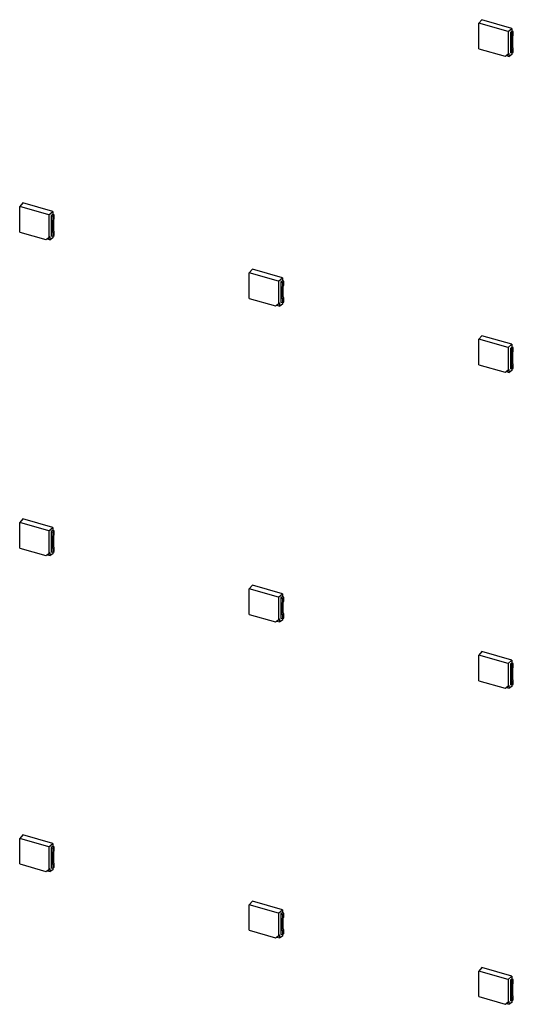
# Model space of a CAD drawing. Header units: millimetres. Extents: x 0 to 210, y 0 to 297.
# Tile 18 of 28: x 100 to 107, y 232 to 245. Entities that reach past the tile are written whole.
import ezdxf

# ---------------------------------------------------------------- set-up
doc = ezdxf.new("R2010")
doc.units = ezdxf.units.MM
doc.header["$LTSCALE"] = 19.36
doc.layers.get('0').update_dxf_attribs({"linetype": 'CONTINUOUS'})

msp = doc.modelspace()

# ---------------------------------------------------------------- linework, layer by layer
at = {"color": 7, "linetype": 'Continuous'}
for p, q in [((106.40097, 245.44332), (106.35875, 245.39767)), ((106.35875, 245.05969), (106.35875, 245.39767)), ((106.74622, 245.28582), (106.35875, 245.39767)), ((106.79687, 245.32903), (106.40097, 245.44332)), ((106.74622, 245.28582), (106.79687, 245.32903)), ((106.74622, 245.28582), (106.74622, 244.9878)), ((106.79687, 245.29068), (106.77738, 245.27568)), ((106.77738, 245.27568), (106.77738, 245.00597)), ((106.77738, 245.27568), (106.79756, 245.26985)), ((106.79687, 245.32904), (106.79687, 245.29069)), ((106.81543, 245.28532), (106.79687, 245.29068)), ((106.79756, 245.26985), (106.81543, 245.28532)), ((106.79756, 245.26985), (106.79756, 245.21829)), ((106.81542, 245.23373), (106.81543, 245.28532)), ((106.79137, 245.20368), (106.79137, 245.06989)), ((106.81542, 245.23373), (106.79756, 245.21829)), ((106.80924, 245.08537), (106.80924, 245.21915)), ((106.35875, 245.05969), (106.70626, 244.95937)), ((106.79756, 245.00015), (106.77738, 245.00597)), ((106.79756, 245.0517), (106.81543, 245.06721)), ((106.79756, 245.0517), (106.79756, 245.00015)), ((106.79756, 245.00015), (106.81543, 245.01562)), ((106.81543, 245.01562), (106.81543, 245.06721)), ((106.70626, 244.95937), (106.74622, 244.9878)), ((106.70626, 244.95937), (106.72542, 244.96904)), ((106.7618, 244.99492), (106.72542, 244.96904)), ((106.72542, 244.96904), (106.7618, 244.95854)), ((106.74622, 244.9878), (106.7618, 244.99492)), ((106.7618, 244.95854), (106.7618, 244.99492)), ((106.79687, 244.98262), (106.7618, 244.95854)), ((106.79687, 245.00015), (106.79687, 244.98263)), ((100.32757, 243.02109), (100.28534, 242.97544)), ((100.28534, 242.63746), (100.28534, 242.97544)), ((100.67281, 242.86359), (100.28534, 242.97544)), ((100.72346, 242.9068), (100.32757, 243.02109)), ((100.67281, 242.86359), (100.72346, 242.9068)), ((100.67281, 242.86359), (100.67281, 242.56556)), ((100.72346, 242.86845), (100.70398, 242.85344)), ((100.70398, 242.85344), (100.70398, 242.58374)), ((100.70398, 242.85344), (100.72416, 242.84762)), ((100.74202, 242.86309), (100.72346, 242.86845)), ((100.72347, 242.9068), (100.72347, 242.86845)), ((100.72416, 242.84762), (100.74202, 242.86309)), ((100.72416, 242.84762), (100.72416, 242.79606)), ((100.74202, 242.81149), (100.72416, 242.79606)), ((100.73583, 242.66313), (100.73583, 242.79691)), ((100.74202, 242.81149), (100.74202, 242.86309)), ((100.71797, 242.78144), (100.71797, 242.64766)), ((100.28534, 242.63746), (100.63285, 242.53714)), ((100.63285, 242.53714), (100.67281, 242.56556)), ((100.63285, 242.53714), (100.65201, 242.54681)), ((100.68839, 242.57269), (100.65201, 242.54681)), ((100.65201, 242.54681), (100.68839, 242.53631)), ((100.67281, 242.56556), (100.68839, 242.57269)), ((100.68839, 242.53631), (100.68839, 242.57269)), ((100.72346, 242.56039), (100.68839, 242.53631)), ((100.72416, 242.57791), (100.70398, 242.58374)), ((100.72347, 242.57791), (100.72347, 242.56039)), ((100.72416, 242.62947), (100.74202, 242.64498)), ((100.72416, 242.62947), (100.72416, 242.57791)), ((100.72416, 242.57791), (100.74202, 242.59339)), ((100.74202, 242.59339), (100.74202, 242.64498)), ((103.36427, 242.14447), (103.32205, 242.09882)), ((103.76017, 242.03018), (103.36427, 242.14447)), ((103.32205, 241.76084), (103.32205, 242.09882)), ((103.70951, 241.98696), (103.32205, 242.09882)), ((103.70951, 241.98696), (103.76017, 242.03018)), ((103.76017, 242.03018), (103.76017, 241.99183)), ((103.70951, 241.98696), (103.70951, 241.68894)), ((103.76017, 241.99183), (103.74068, 241.97682)), ((103.74068, 241.97682), (103.74068, 241.70712)), ((103.74068, 241.97682), (103.76086, 241.971)), ((103.75467, 241.90482), (103.75467, 241.77104)), ((103.77872, 241.98647), (103.76017, 241.99183)), ((103.76086, 241.971), (103.77872, 241.98647)), ((103.76086, 241.971), (103.76086, 241.91944)), ((103.77872, 241.93487), (103.76086, 241.91944)), ((103.77254, 241.78651), (103.77254, 241.92029)), ((103.77872, 241.93487), (103.77872, 241.98647)), ((103.32205, 241.76084), (103.66955, 241.66052)), ((103.76086, 241.75285), (103.77872, 241.76836)), ((103.76086, 241.75285), (103.76086, 241.70129)), ((103.77872, 241.71676), (103.77872, 241.76836)), ((103.66955, 241.66052), (103.70951, 241.68894)), ((103.66955, 241.66052), (103.68871, 241.67019)), ((103.7251, 241.69607), (103.68871, 241.67019)), ((103.68871, 241.67019), (103.7251, 241.65968)), ((103.70951, 241.68894), (103.7251, 241.69607)), ((103.7251, 241.65968), (103.7251, 241.69607)), ((103.76017, 241.68377), (103.7251, 241.65968)), ((103.76086, 241.70129), (103.74068, 241.70712)), ((103.76017, 241.70129), (103.76017, 241.68377)), ((103.76086, 241.70129), (103.77872, 241.71676)), ((106.40097, 241.26785), (106.35875, 241.2222)), ((106.79687, 241.15356), (106.40097, 241.26785)), ((106.35875, 240.88422), (106.35875, 241.2222)), ((106.74622, 241.11034), (106.35875, 241.2222)), ((106.74622, 241.11034), (106.79687, 241.15356)), ((106.74622, 241.11034), (106.74622, 240.81232)), ((106.79687, 241.11521), (106.77738, 241.1002)), ((106.77738, 241.1002), (106.77738, 240.8305)), ((106.77738, 241.1002), (106.79756, 241.09438)), ((106.79687, 241.15356), (106.79687, 241.11521)), ((106.81543, 241.10985), (106.79687, 241.11521)), ((106.79756, 241.09438), (106.81543, 241.10985)), ((106.81542, 241.05825), (106.81543, 241.10985)), ((106.79137, 241.0282), (106.79137, 240.89442)), ((106.79756, 241.09438), (106.79756, 241.04282)), ((106.81542, 241.05825), (106.79756, 241.04282)), ((106.80924, 240.90989), (106.80924, 241.04367)), ((106.35875, 240.88422), (106.70626, 240.7839)), ((106.79756, 240.87623), (106.81543, 240.89174)), ((106.79756, 240.87623), (106.79756, 240.82467)), ((106.79756, 240.82467), (106.81543, 240.84014)), ((106.81543, 240.84014), (106.81543, 240.89174)), ((106.70626, 240.7839), (106.74622, 240.81232)), ((106.70626, 240.7839), (106.72542, 240.79357)), ((106.7618, 240.81945), (106.72542, 240.79357)), ((106.72542, 240.79357), (106.7618, 240.78306)), ((106.74622, 240.81232), (106.7618, 240.81945)), ((106.7618, 240.78306), (106.7618, 240.81945)), ((106.79687, 240.80715), (106.7618, 240.78306)), ((106.79756, 240.82467), (106.77738, 240.8305)), ((106.79687, 240.82467), (106.79687, 240.80715)), ((100.32757, 238.84561), (100.28534, 238.79996)), ((100.28534, 238.46198), (100.28534, 238.79996)), ((100.67281, 238.68811), (100.28534, 238.79996)), ((100.72346, 238.73132), (100.32757, 238.84561)), ((100.67281, 238.68811), (100.72346, 238.73132)), ((100.67281, 238.68811), (100.67281, 238.39009)), ((100.72346, 238.69297), (100.70398, 238.67797)), ((100.70398, 238.67797), (100.70398, 238.40826)), ((100.70398, 238.67797), (100.72416, 238.67214)), ((100.74202, 238.68761), (100.72346, 238.69297)), ((100.72347, 238.73133), (100.72347, 238.69298)), ((100.72416, 238.67214), (100.74202, 238.68761)), ((100.72416, 238.67214), (100.72416, 238.62058)), ((100.74202, 238.63602), (100.72416, 238.62058)), ((100.74202, 238.63602), (100.74202, 238.68761)), ((100.71797, 238.60597), (100.71797, 238.47218)), ((100.73583, 238.48766), (100.73583, 238.62144)), ((100.28534, 238.46198), (100.63285, 238.36166)), ((100.63285, 238.36166), (100.67281, 238.39009)), ((100.63285, 238.36166), (100.65201, 238.37133)), ((100.68839, 238.39721), (100.65201, 238.37133)), ((100.65201, 238.37133), (100.68839, 238.36083)), ((100.67281, 238.39009), (100.68839, 238.39721)), ((100.68839, 238.36083), (100.68839, 238.39721)), ((100.72346, 238.38491), (100.68839, 238.36083)), ((100.72416, 238.40244), (100.70398, 238.40826)), ((100.72347, 238.40244), (100.72347, 238.38492)), ((100.72416, 238.45399), (100.74202, 238.4695)), ((100.72416, 238.45399), (100.72416, 238.40244)), ((100.72416, 238.40244), (100.74202, 238.41791)), ((100.74202, 238.41791), (100.74202, 238.4695)), ((103.36427, 237.96899), (103.32205, 237.92334)), ((103.32205, 237.58536), (103.32205, 237.92334)), ((103.70951, 237.81149), (103.32205, 237.92334)), ((103.76017, 237.8547), (103.36427, 237.96899)), ((103.70951, 237.81149), (103.76017, 237.8547)), ((103.76017, 237.85471), (103.76017, 237.81636)), ((103.70951, 237.81149), (103.70951, 237.51347)), ((103.76017, 237.81635), (103.74068, 237.80135)), ((103.74068, 237.80135), (103.74068, 237.53164)), ((103.74068, 237.80135), (103.76086, 237.79552)), ((103.75467, 237.72935), (103.75467, 237.59556)), ((103.77872, 237.81099), (103.76017, 237.81635)), ((103.76086, 237.79552), (103.77872, 237.81099)), ((103.76086, 237.79552), (103.76086, 237.74396)), ((103.77872, 237.7594), (103.76086, 237.74396)), ((103.77254, 237.61104), (103.77254, 237.74482)), ((103.77872, 237.7594), (103.77872, 237.81099)), ((103.32205, 237.58536), (103.66955, 237.48504)), ((103.76086, 237.57737), (103.77872, 237.59288)), ((103.77872, 237.54129), (103.77872, 237.59288)), ((103.66955, 237.48504), (103.70951, 237.51347)), ((103.66955, 237.48504), (103.68871, 237.49471)), ((103.7251, 237.52059), (103.68871, 237.49471)), ((103.68871, 237.49471), (103.7251, 237.48421)), ((103.70951, 237.51347), (103.7251, 237.52059)), ((103.7251, 237.48421), (103.7251, 237.52059)), ((103.76017, 237.50829), (103.7251, 237.48421)), ((103.76086, 237.52582), (103.74068, 237.53164)), ((103.76017, 237.52582), (103.76017, 237.5083)), ((103.76086, 237.57737), (103.76086, 237.52582)), ((103.76086, 237.52582), (103.77872, 237.54129)), ((106.40097, 237.09237), (106.35875, 237.04672)), ((106.79687, 236.97808), (106.40097, 237.09237)), ((106.74622, 236.93487), (106.35875, 237.04672)), ((106.35875, 236.70874), (106.35875, 237.04672)), ((106.74622, 236.93487), (106.79687, 236.97808)), ((106.74622, 236.93487), (106.74622, 236.63685)), ((106.79687, 236.93973), (106.77738, 236.92473)), ((106.79687, 236.97809), (106.79687, 236.93973)), ((106.81543, 236.93437), (106.79687, 236.93973)), ((106.79756, 236.9189), (106.81543, 236.93437)), ((106.81542, 236.88278), (106.81543, 236.93437)), ((106.77738, 236.92473), (106.79756, 236.9189)), ((106.77738, 236.92473), (106.77738, 236.65502)), ((106.79137, 236.85273), (106.79137, 236.71894)), ((106.79756, 236.9189), (106.79756, 236.86734)), ((106.81542, 236.88278), (106.79756, 236.86734)), ((106.80924, 236.73441), (106.80924, 236.8682)), ((106.35875, 236.70874), (106.70626, 236.60842)), ((106.79756, 236.70075), (106.81543, 236.71626)), ((106.79756, 236.70075), (106.79756, 236.6492)), ((106.81543, 236.66467), (106.81543, 236.71626)), ((106.70626, 236.60842), (106.74622, 236.63685)), ((106.70626, 236.60842), (106.72542, 236.61809)), ((106.7618, 236.64397), (106.72542, 236.61809)), ((106.72542, 236.61809), (106.7618, 236.60759)), ((106.74622, 236.63685), (106.7618, 236.64397)), ((106.7618, 236.60759), (106.7618, 236.64397)), ((106.79687, 236.63167), (106.7618, 236.60759)), ((106.79756, 236.6492), (106.77738, 236.65502)), ((106.79687, 236.6492), (106.79687, 236.63168)), ((106.79756, 236.6492), (106.81543, 236.66467)), ((100.32757, 234.67014), (100.28534, 234.62449)), ((100.28534, 234.28651), (100.28534, 234.62449)), ((100.67281, 234.51263), (100.28534, 234.62449)), ((100.72346, 234.55585), (100.32757, 234.67014)), ((100.67281, 234.51263), (100.72346, 234.55585)), ((100.67281, 234.51263), (100.67281, 234.21461)), ((100.72346, 234.5175), (100.70398, 234.50249)), ((100.70398, 234.50249), (100.70398, 234.23279)), ((100.70398, 234.50249), (100.72416, 234.49667)), ((100.74202, 234.51214), (100.72346, 234.5175)), ((100.72347, 234.55585), (100.72347, 234.5175)), ((100.72416, 234.49667), (100.74202, 234.51214)), ((100.72416, 234.49667), (100.72416, 234.44511)), ((100.74202, 234.46054), (100.74202, 234.51214)), ((100.71797, 234.43049), (100.71797, 234.29671)), ((100.74202, 234.46054), (100.72416, 234.44511)), ((100.73583, 234.31218), (100.73583, 234.44596)), ((100.28534, 234.28651), (100.63285, 234.18619)), ((100.63285, 234.18619), (100.67281, 234.21461)), ((100.68839, 234.22174), (100.65201, 234.19586)), ((100.67281, 234.21461), (100.68839, 234.22174)), ((100.68839, 234.18535), (100.68839, 234.22174)), ((100.72346, 234.20944), (100.68839, 234.18535)), ((100.72416, 234.22696), (100.70398, 234.23279)), ((100.72347, 234.22696), (100.72347, 234.20944)), ((100.72416, 234.27852), (100.74202, 234.29403)), ((100.72416, 234.27852), (100.72416, 234.22696)), ((100.72416, 234.22696), (100.74202, 234.24243)), ((100.74202, 234.24243), (100.74202, 234.29403)), ((100.63285, 234.18619), (100.65201, 234.19586)), ((100.65201, 234.19586), (100.68839, 234.18535)), ((103.36427, 233.79351), (103.32205, 233.74787)), ((103.70951, 233.63601), (103.32205, 233.74787)), ((103.32205, 233.40989), (103.32205, 233.74787)), ((103.76017, 233.67923), (103.36427, 233.79351)), ((103.70951, 233.63601), (103.76017, 233.67923)), ((103.70951, 233.63601), (103.70951, 233.33799)), ((103.76017, 233.64088), (103.74068, 233.62587)), ((103.74068, 233.62587), (103.76086, 233.62005)), ((103.74068, 233.62587), (103.74068, 233.35617)), ((103.75467, 233.55387), (103.75467, 233.42009)), ((103.76017, 233.67923), (103.76017, 233.64088)), ((103.77872, 233.63552), (103.76017, 233.64088)), ((103.76086, 233.62005), (103.77872, 233.63552)), ((103.76086, 233.62005), (103.76086, 233.56849)), ((103.77872, 233.58392), (103.76086, 233.56849)), ((103.77254, 233.43556), (103.77254, 233.56934)), ((103.77872, 233.58392), (103.77872, 233.63552)), ((103.32205, 233.40989), (103.66955, 233.30957)), ((103.66955, 233.30957), (103.70951, 233.33799)), ((103.66955, 233.30957), (103.68871, 233.31924)), ((103.7251, 233.34512), (103.68871, 233.31924)), ((103.68871, 233.31924), (103.7251, 233.30873)), ((103.70951, 233.33799), (103.7251, 233.34512)), ((103.7251, 233.30873), (103.7251, 233.34512)), ((103.76017, 233.33282), (103.7251, 233.30873)), ((103.76086, 233.35034), (103.74068, 233.35617)), ((103.76017, 233.35034), (103.76017, 233.33282)), ((103.76086, 233.4019), (103.77872, 233.41741)), ((103.76086, 233.4019), (103.76086, 233.35034)), ((103.76086, 233.35034), (103.77872, 233.36581)), ((103.77872, 233.36581), (103.77872, 233.41741)), ((106.40097, 232.91689), (106.35875, 232.87125)), ((106.79687, 232.80261), (106.40097, 232.91689)), ((106.74622, 232.75939), (106.35875, 232.87125)), ((106.35875, 232.53326), (106.35875, 232.87125)), ((106.74622, 232.75939), (106.79687, 232.80261)), ((106.79687, 232.80261), (106.79687, 232.76426)), ((106.74622, 232.75939), (106.74622, 232.46137)), ((106.79687, 232.76425), (106.77738, 232.74925)), ((106.77738, 232.74925), (106.79756, 232.74343)), ((106.77738, 232.74925), (106.77738, 232.47955)), ((106.79137, 232.67725), (106.79137, 232.54347)), ((106.81543, 232.7589), (106.79687, 232.76425)), ((106.79756, 232.74343), (106.81543, 232.7589)), ((106.79756, 232.74343), (106.79756, 232.69187)), ((106.81542, 232.7073), (106.79756, 232.69187)), ((106.80924, 232.55894), (106.80924, 232.69272)), ((106.81542, 232.7073), (106.81543, 232.7589)), ((106.35875, 232.53326), (106.70626, 232.43295)), ((106.79756, 232.52528), (106.81543, 232.54079)), ((106.79756, 232.52528), (106.79756, 232.47372)), ((106.81543, 232.48919), (106.81543, 232.54079)), ((106.70626, 232.43295), (106.74622, 232.46137)), ((106.70626, 232.43295), (106.72542, 232.44262)), ((106.7618, 232.4685), (106.72542, 232.44262)), ((106.72542, 232.44262), (106.7618, 232.43211)), ((106.74622, 232.46137), (106.7618, 232.4685)), ((106.7618, 232.43211), (106.7618, 232.4685)), ((106.79687, 232.4562), (106.7618, 232.43211)), ((106.79756, 232.47372), (106.77738, 232.47955)), ((106.79687, 232.47372), (106.79687, 232.4562)), ((106.79756, 232.47372), (106.81543, 232.48919))]:
    msp.add_line(p, q, dxfattribs=at)
at = {"color": 9, "linetype": 'Continuous'}
for p, q in [((106.79137, 245.20368), (106.80924, 245.21915)), ((106.80924, 245.08537), (106.79137, 245.06989)), ((100.71797, 242.78144), (100.73583, 242.79691)), ((100.73583, 242.66313), (100.71797, 242.64766)), ((103.75467, 241.90482), (103.77254, 241.92029)), ((103.77254, 241.78651), (103.75467, 241.77104)), ((106.79137, 241.0282), (106.80924, 241.04367)), ((106.80924, 240.90989), (106.79137, 240.89442)), ((100.71797, 238.60597), (100.73583, 238.62144)), ((100.73583, 238.48766), (100.71797, 238.47218)), ((103.75467, 237.72935), (103.77254, 237.74482)), ((103.77254, 237.61104), (103.75467, 237.59556)), ((106.79137, 236.85273), (106.80924, 236.8682)), ((106.80924, 236.73441), (106.79137, 236.71894)), ((100.71797, 234.43049), (100.73583, 234.44596)), ((100.73583, 234.31218), (100.71797, 234.29671)), ((103.75467, 233.55387), (103.77254, 233.56934)), ((103.77254, 233.43556), (103.75467, 233.42009)), ((106.79137, 232.67725), (106.80924, 232.69272)), ((106.80924, 232.55894), (106.79137, 232.54347))]:
    msp.add_line(p, q, dxfattribs=at)
at = {"color": 7, "linetype": 'Continuous'}
for points in [[(106.79137, 245.20368), (106.79137, 245.20896), (106.79352, 245.21487), (106.79756, 245.21828)], [(106.80925, 245.21915), (106.80925, 245.22443), (106.8114, 245.23033), (106.81543, 245.23373)], [(106.79756, 245.05172), (106.79387, 245.05695), (106.79137, 245.06349), (106.79137, 245.06989)], [(106.81543, 245.06722), (106.81176, 245.07245), (106.80925, 245.07898), (106.80925, 245.08537)], [(100.71797, 242.78144), (100.71797, 242.78673), (100.72011, 242.79264), (100.72416, 242.79604)], [(100.73584, 242.79692), (100.73584, 242.8022), (100.73799, 242.80809), (100.74203, 242.8115)], [(100.74203, 242.64498), (100.73835, 242.65021), (100.73584, 242.65674), (100.73584, 242.66314)], [(100.72416, 242.62949), (100.72047, 242.63472), (100.71797, 242.64126), (100.71797, 242.64766)], [(103.75467, 241.90482), (103.75467, 241.91011), (103.75681, 241.91602), (103.76086, 241.91942)], [(103.77254, 241.9203), (103.77254, 241.92558), (103.7747, 241.93147), (103.77873, 241.93488)], [(103.76086, 241.75287), (103.75717, 241.7581), (103.75467, 241.76464), (103.75467, 241.77104)], [(103.77873, 241.76836), (103.77505, 241.77359), (103.77254, 241.78012), (103.77254, 241.78652)], [(106.79137, 241.0282), (106.79137, 241.03349), (106.79352, 241.0394), (106.79756, 241.0428)], [(106.80925, 241.04368), (106.80925, 241.04896), (106.8114, 241.05485), (106.81543, 241.05826)], [(106.79756, 240.87625), (106.79387, 240.88148), (106.79137, 240.88802), (106.79137, 240.89442)], [(106.81543, 240.89174), (106.81176, 240.89697), (106.80925, 240.9035), (106.80925, 240.9099)], [(100.73584, 238.62144), (100.73584, 238.62672), (100.73799, 238.63262), (100.74203, 238.63602)], [(100.71797, 238.60597), (100.71797, 238.61125), (100.72011, 238.61716), (100.72416, 238.62057)], [(100.72416, 238.45401), (100.72047, 238.45924), (100.71797, 238.46578), (100.71797, 238.47218)], [(100.74203, 238.46951), (100.73835, 238.47474), (100.73584, 238.48127), (100.73584, 238.48766)], [(103.75467, 237.72935), (103.75467, 237.73463), (103.75681, 237.74054), (103.76086, 237.74395)], [(103.77254, 237.74482), (103.77254, 237.7501), (103.7747, 237.756), (103.77873, 237.7594)], [(103.76086, 237.57739), (103.75717, 237.58262), (103.75467, 237.58916), (103.75467, 237.59556)], [(103.77873, 237.59289), (103.77505, 237.59812), (103.77254, 237.60465), (103.77254, 237.61104)], [(106.79137, 236.85273), (106.79137, 236.85801), (106.79352, 236.86392), (106.79756, 236.86733)], [(106.80925, 236.8682), (106.80925, 236.87348), (106.8114, 236.87937), (106.81543, 236.88278)], [(106.79756, 236.70077), (106.79387, 236.706), (106.79137, 236.71254), (106.79137, 236.71894)], [(106.81543, 236.71627), (106.81176, 236.7215), (106.80925, 236.72803), (106.80925, 236.73442)], [(100.71797, 234.43049), (100.71797, 234.43578), (100.72011, 234.44169), (100.72416, 234.44509)], [(100.73584, 234.44597), (100.73584, 234.45125), (100.73799, 234.45714), (100.74203, 234.46055)], [(100.72416, 234.27854), (100.72047, 234.28377), (100.71797, 234.29031), (100.71797, 234.29671)], [(100.74203, 234.29403), (100.73835, 234.29926), (100.73584, 234.30579), (100.73584, 234.31219)], [(103.75467, 233.55387), (103.75467, 233.55916), (103.75681, 233.56507), (103.76086, 233.56847)], [(103.77254, 233.56935), (103.77254, 233.57463), (103.7747, 233.58052), (103.77873, 233.58393)], [(103.77873, 233.41741), (103.77505, 233.42264), (103.77254, 233.42917), (103.77254, 233.43556)], [(103.76086, 233.40192), (103.75717, 233.40715), (103.75467, 233.41369), (103.75467, 233.42009)], [(106.79137, 232.67725), (106.79137, 232.68254), (106.79352, 232.68845), (106.79756, 232.69185)], [(106.80925, 232.69273), (106.80925, 232.69801), (106.8114, 232.7039), (106.81543, 232.70731)], [(106.79756, 232.52529), (106.79387, 232.53053), (106.79137, 232.53707), (106.79137, 232.54347)], [(106.81543, 232.54079), (106.81176, 232.54602), (106.80925, 232.55255), (106.80925, 232.55894)]]:
    msp.add_open_spline(points, degree=3, dxfattribs=at)

doc.saveas('drawing.dxf')
